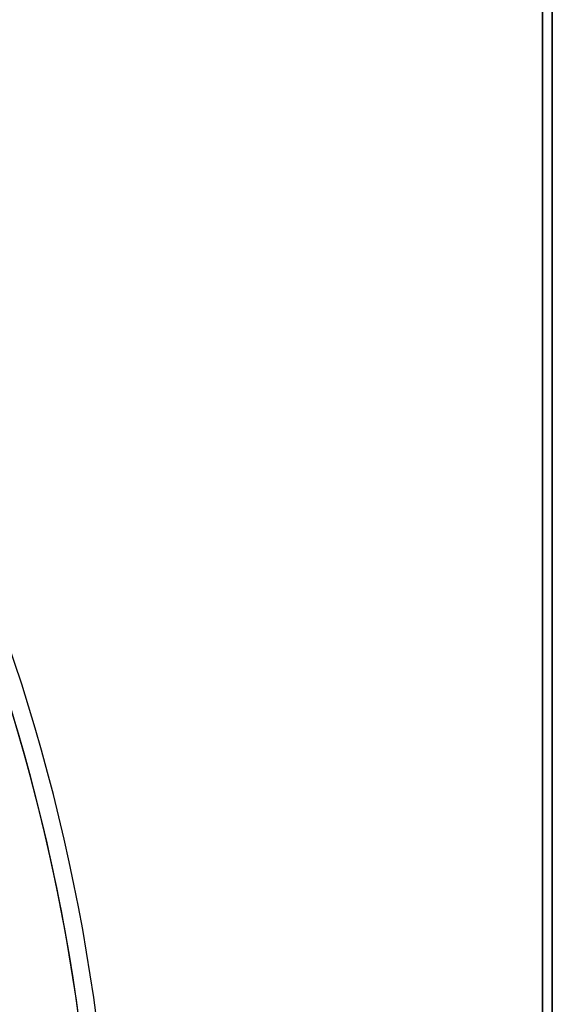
# Model space of a CAD drawing. Header units: millimetres. Extents: x -243 to 243, y -242 to 242.
# Tile 70 of 77: x 188 to 243, y 28 to 128. Entities that reach past the tile are written whole.
import ezdxf

# ---------------------------------------------------------------- set-up
doc = ezdxf.new("R2010")
doc.units = ezdxf.units.MM
doc.layers.add('MAIN-1', color=7, linetype='Continuous')

msp = doc.modelspace()

# ---------------------------------------------------------------- linework, layer by layer
at = {"layer": 'MAIN-1'}
for p, q in [((242.5, -222.5), (242.5, 222.5)), ((242.5, 222.5), (242.5, -222.5)), ((241.5, -221.5), (241.5, 221.5)), ((241.5, 221.5), (241.5, -221.5))]:
    msp.add_line(p, q, dxfattribs=at)
for radius, end in [(189, 180), (197.79, 43.5274), (197.79, 43.5274), (197.79, 43.5274), (196, 43.5476), (196, 43.4834), (196, 43.43), (188.84, 43.41)]:
    msp.add_arc((0, 0), radius, 0, end, dxfattribs=at)

doc.saveas('drawing.dxf')
